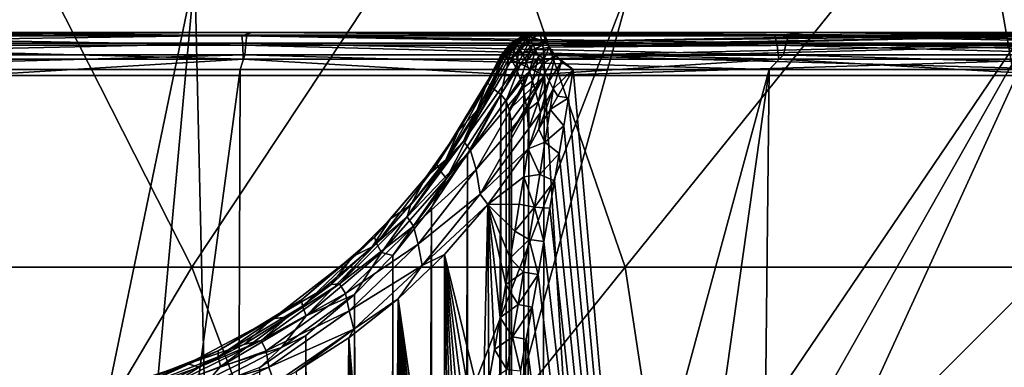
# Model space of a CAD drawing. Header units: metres. Extents: x -134 to 34, y -216 to -20.
# Tile 52 of 72: x 0.22 to 4.81, y -65.26 to -63.64. Entities that reach past the tile are written whole.
import ezdxf

# ---------------------------------------------------------------- set-up
doc = ezdxf.new("R2010")
doc.units = ezdxf.units.M
doc.layers.add('solid_ORA_A175_SW0003', color=7, linetype='CONTINUOUS')

msp = doc.modelspace()

# ---------------------------------------------------------------- linework, layer by layer
at = {"layer": 'solid_ORA_A175_SW0003'}
for points in [[(-0.000009, -62.789284, -18.151688), (1.018492, -64.794548, -15.71708), (-1.018445, -64.794548, -15.717084)], [(-0.000009, -62.789284, -18.151688), (2.347391, -62.789284, -17.999296), (1.018492, -64.794548, -15.71708)], [(2.347391, -62.789284, -17.999296), (3.038402, -64.794548, -15.454257), (1.018492, -64.794548, -15.71708)], [(2.347391, -62.789284, -17.999296), (4.655384, -62.789284, -17.54468), (3.038402, -64.794548, -15.454257)], [(4.655384, -62.789284, -17.54468), (5.007516, -64.794548, -14.933008), (3.038402, -64.794548, -15.454257)], [(4.655384, -62.789284, -17.54468), (6.885225, -62.789284, -16.795471), (5.007516, -64.794548, -14.933008)], [(-1.031726, -63.421246, 16.969206), (-0.000002, -68.405937, 7.035202), (1.031723, -63.421246, 16.969206)], [(1.031723, -63.421246, 16.969206), (-0.000002, -68.405937, 7.035202), (0.578981, -68.405937, 7.012156)], [(1.031723, -63.421246, 16.969206), (0.578981, -68.405937, 7.012156), (1.146515, -68.405937, 6.94302)], [(1.031723, -63.421246, 16.969206), (1.146515, -68.405937, 6.94302), (3.079965, -63.421246, 16.719158)], [(3.079965, -63.421246, 16.719158), (1.146515, -68.405937, 6.94302), (1.706095, -68.405937, 6.825951)], [(5.082813, -63.421246, 16.222752), (1.706095, -68.405937, 6.825951), (2.261645, -68.405937, 6.661564)], [(3.079965, -63.421246, 16.719158), (1.706095, -68.405937, 6.825951), (5.082813, -63.421246, 16.222752)], [(5.082813, -63.421246, 16.222752), (2.261645, -68.405937, 6.661564), (2.802358, -68.405937, 6.453541)], [(3.317427, -68.405937, 6.205564), (7.010746, -63.421246, 15.487298), (2.802358, -68.405937, 6.453541)], [(5.082813, -63.421246, 16.222752), (2.802358, -68.405937, 6.453541), (7.010746, -63.421246, 15.487298)], [(3.317427, -68.405937, 6.205564), (7.00268, -63.49736, 15.323824), (7.010746, -63.421246, 15.487298)], [(3.317427, -68.405937, 6.205564), (6.999999, -63.573612, 15.157318), (7.00268, -63.49736, 15.323824)], [(3.317427, -68.405937, 6.205564), (6.999999, -64.872269, 12.241471), (6.999999, -63.573612, 15.157318)], [(1.277459, -63.700001, 19.952799), (-1.27767, -63.700001, 19.952785), (-0.000001, -63.700001, 20.299995)], [(-1.274227, -63.712666, 19.883293), (-1.27767, -63.700001, 19.952785), (1.277459, -63.700001, 19.952799)], [(-1.274227, -63.712666, 19.883293), (1.277459, -63.700001, 19.952799), (1.274217, -63.712666, 19.883295)], [(-1.274227, -63.712666, 19.883293), (1.274217, -63.712666, 19.883295), (-1.269744, -63.749107, 19.822231)], [(1.274217, -63.712666, 19.883295), (1.269732, -63.749107, 19.822231), (-1.269744, -63.749107, 19.822231)], [(-1.255465, -63.758526, 20.402771), (1.255456, -63.758526, 20.402771), (-1.251475, -63.715164, 20.337919)], [(-1.251475, -63.715164, 20.337919), (1.251465, -63.715164, 20.337919), (-0.000001, -63.700001, 20.299995)], [(1.255456, -63.758526, 20.402771), (1.251465, -63.715164, 20.337919), (-1.251475, -63.715164, 20.337919)], [(1.277459, -63.700001, 19.952799), (-0.000001, -63.700001, 20.299995), (1.298374, -63.700001, 20.25795)], [(1.251465, -63.715164, 20.337919), (1.298374, -63.700001, 20.25795), (-0.000001, -63.700001, 20.299995)], [(1.251465, -63.715164, 20.337919), (3.735522, -63.715164, 20.031052), (1.298374, -63.700001, 20.25795)], [(3.747434, -63.758526, 20.094923), (3.735522, -63.715164, 20.031052), (1.251465, -63.715164, 20.337919)], [(1.255456, -63.758526, 20.402771), (3.747434, -63.758526, 20.094923), (1.251465, -63.715164, 20.337919)], [(1.274217, -63.712666, 19.883295), (3.788454, -63.749107, 19.498222), (1.269732, -63.749107, 19.822231)], [(1.274217, -63.712666, 19.883295), (1.277459, -63.700001, 19.952799), (3.801813, -63.712666, 19.557997)], [(1.274217, -63.712666, 19.883295), (3.801813, -63.712666, 19.557997), (3.788454, -63.749107, 19.498222)], [(1.277459, -63.700001, 19.952799), (1.298374, -63.700001, 20.25795), (2.596417, -63.700001, 20.132813)], [(3.816072, -63.700001, 19.626574), (1.277459, -63.700001, 19.952799), (2.596417, -63.700001, 20.132813)], [(3.801813, -63.712666, 19.557997), (1.277459, -63.700001, 19.952799), (3.816072, -63.700001, 19.626574)], [(3.735522, -63.715164, 20.031052), (2.596417, -63.700001, 20.132813), (1.298374, -63.700001, 20.25795)], [(2.582007, -63.713875, -19.812912), (2.564125, -63.713512, -20.123682), (2.501738, -63.752228, -20.119865)], [(2.569506, -63.720432, -20.185545), (2.501738, -63.752228, -20.119865), (2.564125, -63.713512, -20.123682)], [(2.519055, -63.75354, -19.809338), (2.582007, -63.713875, -19.812912), (2.501738, -63.752228, -20.119865)], [(2.530683, -63.756073, -19.761341), (2.582007, -63.713875, -19.812912), (2.519055, -63.75354, -19.809338)], [(2.530683, -63.756073, -19.761341), (2.587238, -63.71862, -19.77244), (2.582007, -63.713875, -19.812912)], [(2.645686, -63.700001, -19.9727), (2.636261, -63.700001, -20.128098), (2.564125, -63.713512, -20.123682)], [(2.564125, -63.713512, -20.123682), (2.654956, -63.700001, -19.817076), (2.645686, -63.700001, -19.9727)], [(2.582007, -63.713875, -19.812912), (2.654956, -63.700001, -19.817076), (2.564125, -63.713512, -20.123682)], [(2.564125, -63.713512, -20.123682), (2.636261, -63.700001, -20.128098), (2.6411, -63.704071, -20.16795)], [(2.569506, -63.720432, -20.185545), (2.564125, -63.713512, -20.123682), (2.6411, -63.704071, -20.16795)], [(2.569506, -63.720432, -20.185545), (2.6411, -63.704071, -20.16795), (2.581192, -63.744793, -20.241579)], [(2.581192, -63.744793, -20.241579), (2.6411, -63.704071, -20.16795), (2.654241, -63.758186, -20.267977)], [(2.587238, -63.71862, -19.77244), (2.654956, -63.700001, -19.817076), (2.582007, -63.713875, -19.812912)], [(2.587238, -63.71862, -19.77244), (2.668898, -63.741249, -19.69245), (2.654956, -63.700001, -19.817076)], [(3.816072, -63.700001, 19.626574), (2.596417, -63.700001, 20.132813), (3.878304, -63.700001, 19.926073)], [(3.735522, -63.715164, 20.031052), (3.878304, -63.700001, 19.926073), (2.596417, -63.700001, 20.132813)], [(3.922158, -63.700001, -19.917202), (2.636261, -63.700001, -20.128098), (2.645686, -63.700001, -19.9727)], [(2.6411, -63.704071, -20.16795), (2.636261, -63.700001, -20.128098), (3.922158, -63.700001, -19.917202)], [(5.103276, -63.715164, -19.726988), (2.6411, -63.704071, -20.16795), (3.922158, -63.700001, -19.917202)], [(2.654241, -63.758186, -20.267977), (2.6411, -63.704071, -20.16795), (5.103276, -63.715164, -19.726988)], [(3.922158, -63.700001, -19.917202), (2.645686, -63.700001, -19.9727), (2.654956, -63.700001, -19.817076)], [(5.119549, -63.758522, -19.789892), (2.654241, -63.758186, -20.267977), (5.103276, -63.715164, -19.726988)], [(5.160154, -63.700001, -19.316864), (3.922158, -63.700001, -19.917202), (2.654956, -63.700001, -19.817076)], [(2.668898, -63.741249, -19.69245), (5.160154, -63.700001, -19.316864), (2.654956, -63.700001, -19.817076)], [(5.154911, -63.712666, -19.245682), (5.160154, -63.700001, -19.316864), (2.668898, -63.741249, -19.69245)], [(5.154911, -63.712666, -19.245682), (2.668898, -63.741249, -19.69245), (2.684673, -63.767849, -19.661568)], [(5.154911, -63.712666, -19.245682), (2.684673, -63.767849, -19.661568), (5.163801, -63.749104, -19.179901)], [(3.735522, -63.715164, 20.031052), (6.163216, -63.715164, 19.421944), (3.878304, -63.700001, 19.926073)], [(6.182868, -63.758526, 19.483873), (6.163216, -63.715164, 19.421944), (3.735522, -63.715164, 20.031052)], [(3.747434, -63.758526, 20.094923), (6.182868, -63.758526, 19.483873), (3.735522, -63.715164, 20.031052)], [(3.801813, -63.712666, 19.557997), (6.245251, -63.749107, 18.855501), (3.788454, -63.749107, 19.498222)], [(3.801813, -63.712666, 19.557997), (3.816072, -63.700001, 19.626574), (6.267211, -63.712666, 18.912722)], [(3.801813, -63.712666, 19.557997), (6.267211, -63.712666, 18.912722), (6.245251, -63.749107, 18.855501)], [(3.816072, -63.700001, 19.626574), (3.878304, -63.700001, 19.926073), (5.145329, -63.700001, 19.636566)], [(6.2931, -63.700001, 18.977499), (3.816072, -63.700001, 19.626574), (5.145329, -63.700001, 19.636566)], [(6.267211, -63.712666, 18.912722), (3.816072, -63.700001, 19.626574), (6.2931, -63.700001, 18.977499)], [(6.163216, -63.715164, 19.421944), (5.145329, -63.700001, 19.636566), (3.878304, -63.700001, 19.926073)], [(5.160154, -63.700001, -19.316864), (5.183656, -63.700001, -19.627104), (3.922158, -63.700001, -19.917202)], [(5.103276, -63.715164, -19.726988), (3.922158, -63.700001, -19.917202), (5.183656, -63.700001, -19.627104)], [(-1.269744, -63.749107, 19.822231), (1.269732, -63.749107, 19.822231), (-1.265921, -63.804695, 19.777819)], [(1.269732, -63.749107, 19.822231), (1.265911, -63.804695, 19.777819), (-1.265921, -63.804695, 19.777819)], [(-1.255465, -63.758526, 20.402771), (-1.258131, -63.823463, 20.446098), (1.258122, -63.823463, 20.446098)], [(-1.255465, -63.758526, 20.402771), (1.258122, -63.823463, 20.446098), (1.255456, -63.758526, 20.402771)], [(1.255456, -63.758526, 20.402771), (1.258122, -63.823463, 20.446098), (3.755392, -63.823463, 20.137598)], [(1.255456, -63.758526, 20.402771), (3.755392, -63.823463, 20.137598), (3.747434, -63.758526, 20.094923)], [(1.269732, -63.749107, 19.822231), (3.777081, -63.804695, 19.455032), (1.265911, -63.804695, 19.777819)], [(1.269732, -63.749107, 19.822231), (3.788454, -63.749107, 19.498222), (3.777081, -63.804695, 19.455032)], [(2.519055, -63.75354, -19.809338), (2.501738, -63.752228, -20.119865), (2.457531, -63.810913, -20.117159)], [(2.503949, -63.757385, -20.174522), (2.457531, -63.810913, -20.117159), (2.501738, -63.752228, -20.119865)], [(2.519055, -63.75354, -19.809338), (2.457531, -63.810913, -20.117159), (2.466305, -63.812187, -19.962139)], [(2.503949, -63.757385, -20.174522), (2.467105, -63.81012, -20.185614), (2.457531, -63.810913, -20.117159)], [(2.519055, -63.75354, -19.809338), (2.466305, -63.812187, -19.962139), (2.474934, -63.813461, -19.806902)], [(2.503949, -63.757385, -20.174522), (2.51266, -63.776432, -20.225332), (2.467105, -63.81012, -20.185614)], [(2.48857, -63.809757, -19.752466), (2.519055, -63.75354, -19.809338), (2.474934, -63.813461, -19.806902)], [(2.530683, -63.756073, -19.761341), (2.519055, -63.75354, -19.809338), (2.48857, -63.809757, -19.752466)], [(2.530683, -63.756073, -19.761341), (2.48857, -63.809757, -19.752466), (2.508153, -63.827835, -19.697384)], [(2.569506, -63.720432, -20.185545), (2.503949, -63.757385, -20.174522), (2.501738, -63.752228, -20.119865)], [(2.569506, -63.720432, -20.185545), (2.51266, -63.776432, -20.225332), (2.503949, -63.757385, -20.174522)], [(2.530683, -63.756073, -19.761341), (2.508153, -63.827835, -19.697384), (2.545419, -63.773453, -19.716358)], [(2.569506, -63.720432, -20.185545), (2.581192, -63.744793, -20.241579), (2.51266, -63.776432, -20.225332)], [(2.581192, -63.744793, -20.241579), (2.528697, -63.806526, -20.268431), (2.51266, -63.776432, -20.225332)], [(2.581192, -63.744793, -20.241579), (2.601942, -63.782646, -20.286371), (2.528697, -63.806526, -20.268431)], [(2.530683, -63.756073, -19.761341), (2.545419, -63.773453, -19.716358), (2.587238, -63.71862, -19.77244)], [(2.545419, -63.773453, -19.716358), (2.596132, -63.732388, -19.733587), (2.587238, -63.71862, -19.77244)], [(2.545419, -63.773453, -19.716358), (2.561185, -63.801914, -19.67664), (2.596132, -63.732388, -19.733587)], [(2.561185, -63.801914, -19.67664), (2.607286, -63.753689, -19.697891), (2.596132, -63.732388, -19.733587)], [(2.561185, -63.801914, -19.67664), (2.576895, -63.838097, -19.642632), (2.607286, -63.753689, -19.697891)], [(2.576895, -63.838097, -19.642632), (2.620028, -63.781086, -19.666216), (2.607286, -63.753689, -19.697891)], [(2.581192, -63.744793, -20.241579), (2.654241, -63.758186, -20.267977), (2.601942, -63.782646, -20.286371)], [(2.587238, -63.71862, -19.77244), (2.596132, -63.732388, -19.733587), (2.668898, -63.741249, -19.69245)], [(2.596132, -63.732388, -19.733587), (2.607286, -63.753689, -19.697891), (2.668898, -63.741249, -19.69245)], [(2.601942, -63.782646, -20.286371), (2.654241, -63.758186, -20.267977), (2.660868, -63.823391, -20.311197)], [(2.607286, -63.753689, -19.697891), (2.620028, -63.781086, -19.666216), (2.668898, -63.741249, -19.69245)], [(2.620028, -63.781086, -19.666216), (2.684673, -63.767849, -19.661568), (2.668898, -63.741249, -19.69245)], [(5.119549, -63.758522, -19.789892), (2.660868, -63.823391, -20.311197), (2.654241, -63.758186, -20.267977)], [(5.119549, -63.758522, -19.789892), (5.130421, -63.823463, -19.831919), (2.660868, -63.823391, -20.311197)], [(5.163801, -63.749104, -19.179901), (2.684673, -63.767849, -19.661568), (2.712782, -63.806557, -19.630749)], [(5.163801, -63.749104, -19.179901), (2.712782, -63.806557, -19.630749), (5.1946, -63.804691, -19.125406)], [(3.747434, -63.758526, 20.094923), (3.755392, -63.823463, 20.137598), (6.195999, -63.823463, 19.525251)], [(3.747434, -63.758526, 20.094923), (6.195999, -63.823463, 19.525251), (6.182868, -63.758526, 19.483873)], [(3.788454, -63.749107, 19.498222), (6.226608, -63.804695, 18.814728), (3.777081, -63.804695, 19.455032)], [(3.788454, -63.749107, 19.498222), (6.245251, -63.749107, 18.855501), (6.226608, -63.804695, 18.814728)], [(-1.265921, -63.804695, 19.777819), (1.265911, -63.804695, 19.777819), (-1.24301, -63.872166, 19.757006)], [(1.265911, -63.804695, 19.777819), (1.243001, -63.872166, 19.757006), (-1.24301, -63.872166, 19.757006)], [(1.265911, -63.804695, 19.777819), (3.70941, -63.872166, 19.445427), (1.243001, -63.872166, 19.757006)], [(1.265911, -63.804695, 19.777819), (3.777081, -63.804695, 19.455032), (3.70941, -63.872166, 19.445427)], [(2.51266, -63.776432, -20.225332), (2.495712, -63.821838, -20.246998), (2.467105, -63.81012, -20.185614)], [(2.51266, -63.776432, -20.225332), (2.528697, -63.806526, -20.268431), (2.495712, -63.821838, -20.246998)], [(2.528697, -63.806526, -20.268431), (2.550844, -63.845425, -20.300508), (2.495712, -63.821838, -20.246998)], [(2.545419, -63.773453, -19.716358), (2.508153, -63.827835, -19.697384), (2.529167, -63.86359, -19.649788)], [(2.601942, -63.782646, -20.286371), (2.550844, -63.845425, -20.300508), (2.528697, -63.806526, -20.268431)], [(2.545419, -63.773453, -19.716358), (2.529167, -63.86359, -19.649788), (2.561185, -63.801914, -19.67664)], [(2.561185, -63.801914, -19.67664), (2.529167, -63.86359, -19.649788), (2.576895, -63.838097, -19.642632)], [(2.601942, -63.782646, -20.286371), (2.660868, -63.823391, -20.311197), (2.550844, -63.845425, -20.300508)], [(2.576895, -63.838097, -19.642632), (2.592043, -63.879818, -19.614378), (2.620028, -63.781086, -19.666216)], [(2.592043, -63.879818, -19.614378), (2.634107, -63.813423, -19.639217), (2.620028, -63.781086, -19.666216)], [(2.620028, -63.781086, -19.666216), (2.634107, -63.813423, -19.639217), (2.684673, -63.767849, -19.661568)], [(2.634107, -63.813423, -19.639217), (2.649457, -63.849445, -19.617569), (2.684673, -63.767849, -19.661568)], [(2.649457, -63.849445, -19.617569), (2.712782, -63.806557, -19.630749), (2.684673, -63.767849, -19.661568)], [(2.649457, -63.849445, -19.617569), (2.666124, -63.88755, -19.601496), (2.712782, -63.806557, -19.630749)], [(2.666124, -63.88755, -19.601496), (2.684175, -63.926041, -19.591074), (2.712782, -63.806557, -19.630749)], [(2.684175, -63.926041, -19.591074), (2.741902, -63.836613, -19.613718), (2.712782, -63.806557, -19.630749)], [(5.1946, -63.804691, -19.125406), (2.712782, -63.806557, -19.630749), (5.104549, -63.872166, -19.126638)], [(2.712782, -63.806557, -19.630749), (2.795978, -63.872166, -19.597633), (5.104549, -63.872166, -19.126638)], [(2.712782, -63.806557, -19.630749), (2.741902, -63.836613, -19.613718), (2.795978, -63.872166, -19.597633)], [(3.777081, -63.804695, 19.455032), (6.117319, -63.872166, 18.827181), (3.70941, -63.872166, 19.445427)], [(3.777081, -63.804695, 19.455032), (6.226608, -63.804695, 18.814728), (6.117319, -63.872166, 18.827181)], [(1.258122, -63.823463, 20.446098), (-1.258131, -63.823463, 20.446098), (-0.000005, -63.900002, 20.499996)], [(1.258122, -63.823463, 20.446098), (-0.000005, -63.900002, 20.499996), (2.565454, -63.900002, 20.338835)], [(3.755392, -63.823463, 20.137598), (1.258122, -63.823463, 20.446098), (2.565454, -63.900002, 20.338835)], [(2.285374, -64.206512, -19.556999), (2.48857, -63.809757, -19.752466), (2.347998, -64.06179, -19.69417)], [(2.508153, -63.827835, -19.697384), (2.48857, -63.809757, -19.752466), (2.285374, -64.206512, -19.556999)], [(2.529167, -63.86359, -19.649788), (2.508153, -63.827835, -19.697384), (2.285374, -64.206512, -19.556999)], [(2.48857, -63.809757, -19.752466), (2.474934, -63.813461, -19.806902), (2.347998, -64.06179, -19.69417)], [(2.347998, -64.06179, -19.69417), (2.474934, -63.813461, -19.806902), (2.397501, -63.923775, -20.124489)], [(2.474934, -63.813461, -19.806902), (2.428177, -63.867695, -20.120756), (2.397501, -63.923775, -20.124489)], [(2.467105, -63.81012, -20.185614), (2.398882, -63.936531, -20.192745), (2.428177, -63.867695, -20.120756)], [(2.467105, -63.81012, -20.185614), (2.42054, -63.959446, -20.255335), (2.398882, -63.936531, -20.192745)], [(2.467105, -63.81012, -20.185614), (2.495712, -63.821838, -20.246998), (2.42054, -63.959446, -20.255335)], [(2.495712, -63.821838, -20.246998), (2.459139, -63.98893, -20.303001), (2.42054, -63.959446, -20.255335)], [(2.467105, -63.81012, -20.185614), (2.428177, -63.867695, -20.120756), (2.457531, -63.810913, -20.117159)], [(2.466305, -63.812187, -19.962139), (2.457531, -63.810913, -20.117159), (2.428177, -63.867695, -20.120756)], [(2.428177, -63.867695, -20.120756), (2.474934, -63.813461, -19.806902), (2.466305, -63.812187, -19.962139)], [(2.495712, -63.821838, -20.246998), (2.550844, -63.845425, -20.300508), (2.459139, -63.98893, -20.303001)], [(2.550844, -63.845425, -20.300508), (2.483027, -64.019257, -20.323448), (2.459139, -63.98893, -20.303001)], [(2.550844, -63.845425, -20.300508), (2.599886, -63.870403, -20.322521), (2.483027, -64.019257, -20.323448)], [(2.576895, -63.838097, -19.642632), (2.529167, -63.86359, -19.649788), (2.551244, -63.919525, -19.60553)], [(2.660868, -63.823391, -20.311197), (2.599886, -63.870403, -20.322521), (2.550844, -63.845425, -20.300508)], [(2.576895, -63.838097, -19.642632), (2.551244, -63.919525, -19.60553), (2.592043, -63.879818, -19.614378)], [(3.755392, -63.823463, 20.137598), (2.565454, -63.900002, 20.338835), (5.090577, -63.900002, 19.857891)], [(2.592043, -63.879818, -19.614378), (2.606411, -63.925491, -19.591871), (2.634107, -63.813423, -19.639217)], [(2.660868, -63.823391, -20.311197), (2.662233, -63.899998, -20.326405), (2.599886, -63.870403, -20.322521)], [(2.606411, -63.925491, -19.591871), (2.649457, -63.849445, -19.617569), (2.634107, -63.813423, -19.639217)], [(2.606411, -63.925491, -19.591871), (2.619845, -63.97374, -19.57506), (2.649457, -63.849445, -19.617569)], [(2.619845, -63.97374, -19.57506), (2.666124, -63.88755, -19.601496), (2.649457, -63.849445, -19.617569)], [(2.662233, -63.899998, -20.326405), (2.660868, -63.823391, -20.311197), (5.130421, -63.823463, -19.831919)], [(5.130421, -63.823463, -19.831919), (5.185038, -63.899998, -19.833445), (2.662233, -63.899998, -20.326405)], [(2.684175, -63.926041, -19.591074), (2.703568, -63.963108, -19.585602), (2.741902, -63.836613, -19.613718)], [(2.703568, -63.963108, -19.585602), (2.795978, -63.872166, -19.597633), (2.741902, -63.836613, -19.613718)], [(6.195999, -63.823463, 19.525251), (3.755392, -63.823463, 20.137598), (5.090577, -63.900002, 19.857891)], [(-1.24301, -63.872166, 19.757006), (1.243001, -63.872166, 19.757006), (-0.000005, -73.094215, 18.499506)], [(-0.000007, -102.700005, 20.499992), (2.571846, -102.700005, 20.338026), (-0.000005, -63.900002, 20.499996)], [(1.243001, -63.872166, 19.757006), (1.211495, -73.094215, 18.460165), (-0.000005, -73.094215, 18.499506)], [(2.571846, -102.700005, 20.338026), (2.565454, -63.900002, 20.338835), (-0.000005, -63.900002, 20.499996)], [(3.70941, -63.872166, 19.445427), (2.412612, -73.094215, 18.341778), (1.211495, -73.094215, 18.460165)], [(1.243001, -63.872166, 19.757006), (3.70941, -63.872166, 19.445427), (1.211495, -73.094215, 18.460165)], [(2.317327, -64.250595, -19.482424), (2.529167, -63.86359, -19.649788), (2.285374, -64.206512, -19.556999)], [(2.551244, -63.919525, -19.60553), (2.529167, -63.86359, -19.649788), (2.317327, -64.250595, -19.482424)], [(2.398882, -63.936531, -20.192745), (2.397501, -63.923775, -20.124489), (2.428177, -63.867695, -20.120756)], [(3.70941, -63.872166, 19.445427), (3.609437, -73.094215, 18.143969), (2.412612, -73.094215, 18.341778)], [(2.599886, -63.870403, -20.322521), (2.498297, -64.061211, -20.3367), (2.483027, -64.019257, -20.323448)], [(2.599886, -63.870403, -20.322521), (2.662233, -63.899998, -20.326405), (2.498297, -64.061211, -20.3367)], [(2.498297, -64.061211, -20.3367), (2.662233, -63.899998, -20.326405), (2.506423, -64.111427, -20.343811)], [(2.506423, -64.111427, -20.343811), (2.662233, -63.899998, -20.326405), (2.508812, -64.166542, -20.345909)], [(2.50881, -102.699997, -20.345913), (2.58903, -64.035301, -20.335857), (2.662233, -63.899998, -20.326405)], [(5.041508, -102.699997, -19.870417), (2.50881, -102.699997, -20.345913), (2.662233, -63.899998, -20.326405)], [(2.508812, -64.166542, -20.345909), (2.662233, -63.899998, -20.326405), (2.58903, -64.035301, -20.335857)], [(2.592043, -63.879818, -19.614378), (2.551244, -63.919525, -19.60553), (2.56244, -63.958454, -19.583904)], [(2.592043, -63.879818, -19.614378), (2.56244, -63.958454, -19.583904), (2.606411, -63.925491, -19.591871)], [(2.571846, -102.700005, 20.338026), (5.090577, -63.900002, 19.857891), (2.565454, -63.900002, 20.338835)], [(2.571846, -102.700005, 20.338026), (5.103058, -102.700005, 19.854683), (5.090577, -63.900002, 19.857891)], [(2.619845, -63.97374, -19.57506), (2.632203, -64.023201, -19.563871), (2.666124, -63.88755, -19.601496)], [(2.632203, -64.023201, -19.563871), (2.684175, -63.926041, -19.591074), (2.666124, -63.88755, -19.601496)], [(5.041508, -102.699997, -19.870417), (2.662233, -63.899998, -20.326405), (5.185038, -63.899998, -19.833445)], [(2.703568, -63.963108, -19.585602), (2.724199, -63.996761, -19.583607), (2.795978, -63.872166, -19.597633)], [(2.724199, -63.996761, -19.583607), (2.774109, -64.00425, -19.581993), (2.795978, -63.872166, -19.597633)], [(2.795978, -63.872166, -19.597633), (2.774109, -64.00425, -19.581993), (3.60944, -73.094208, -18.143978)], [(5.104549, -63.872166, -19.126638), (2.795978, -63.872166, -19.597633), (3.60944, -73.094208, -18.143978)], [(6.117319, -63.872166, 18.827181), (4.789152, -73.094215, 17.869307), (3.609437, -73.094215, 18.143969)], [(3.70941, -63.872166, 19.445427), (6.117319, -63.872166, 18.827181), (3.609437, -73.094215, 18.143969)], [(5.104549, -63.872166, -19.126638), (3.60944, -73.094208, -18.143978), (4.789155, -73.094208, -17.869316)], [(6.117319, -63.872166, 18.827181), (5.944746, -73.094215, 17.518503), (4.789152, -73.094215, 17.869307)], [(5.104549, -63.872166, -19.126638), (4.789155, -73.094208, -17.869316), (5.944749, -73.094208, -17.518513)], [(2.160047, -64.316086, -19.994417), (2.261684, -64.158127, -19.999313), (2.397501, -63.923775, -20.124489)], [(2.398882, -63.936531, -20.192745), (2.160047, -64.316086, -19.994417), (2.397501, -63.923775, -20.124489)], [(2.174711, -64.34375, -20.055508), (2.160047, -64.316086, -19.994417), (2.398882, -63.936531, -20.192745)], [(2.174711, -64.34375, -20.055508), (2.398882, -63.936531, -20.192745), (2.42054, -63.959446, -20.255335)], [(2.347998, -64.06179, -19.69417), (2.397501, -63.923775, -20.124489), (2.261684, -64.158127, -19.999313)], [(2.56244, -63.958454, -19.583904), (2.551244, -63.919525, -19.60553), (2.317327, -64.250595, -19.482424)], [(2.606411, -63.925491, -19.591871), (2.56244, -63.958454, -19.583904), (2.581248, -64.062904, -19.54509)], [(2.606411, -63.925491, -19.591871), (2.581248, -64.062904, -19.54509), (2.619845, -63.97374, -19.57506)], [(2.632203, -64.023201, -19.563871), (2.64339, -64.072533, -19.557976), (2.684175, -63.926041, -19.591074)], [(2.64339, -64.072533, -19.557976), (2.703568, -63.963108, -19.585602), (2.684175, -63.926041, -19.591074)], [(2.174711, -64.34375, -20.055508), (2.42054, -63.959446, -20.255335), (2.206113, -64.380516, -20.103537)], [(2.42054, -63.959446, -20.255335), (2.459139, -63.98893, -20.303001), (2.206113, -64.380516, -20.103537)], [(2.206113, -64.380516, -20.103537), (2.459139, -63.98893, -20.303001), (2.303675, -64.264725, -20.177906)], [(2.319275, -103.26857, -20.189867), (2.303675, -64.264725, -20.177906), (2.459139, -63.98893, -20.303001)], [(2.34401, -64.339508, -19.419609), (2.56244, -63.958454, -19.583904), (2.317327, -64.250595, -19.482424)], [(2.367884, -103.199867, -20.227953), (2.319275, -103.26857, -20.189867), (2.459139, -63.98893, -20.303001)], [(2.581248, -64.062904, -19.54509), (2.56244, -63.958454, -19.583904), (2.34401, -64.339508, -19.419609)], [(2.426343, -103.090614, -20.275482), (2.367884, -103.199867, -20.227953), (2.459139, -63.98893, -20.303001)], [(2.474633, -102.958092, -20.316229), (2.426343, -103.090614, -20.275482), (2.459139, -63.98893, -20.303001)], [(2.474633, -102.958092, -20.316229), (2.459139, -63.98893, -20.303001), (2.483027, -64.019257, -20.323448)], [(2.619845, -63.97374, -19.57506), (2.581248, -64.062904, -19.54509), (2.632203, -64.023201, -19.563871)], [(2.703568, -63.963108, -19.585602), (2.636297, -64.150986, -19.548178), (2.688327, -64.058891, -19.571735)], [(2.64339, -64.072533, -19.557976), (2.636297, -64.150986, -19.548178), (2.703568, -63.963108, -19.585602)], [(2.703568, -63.963108, -19.585602), (2.688327, -64.058891, -19.571735), (2.724199, -63.996761, -19.583607)], [(2.488909, -102.899834, -20.328541), (2.474633, -102.958092, -20.316229), (2.483027, -64.019257, -20.323448)], [(2.488909, -102.899834, -20.328541), (2.483027, -64.019257, -20.323448), (2.498297, -64.061211, -20.3367)], [(2.50881, -102.699997, -20.345913), (2.508812, -64.166542, -20.345909), (2.58903, -64.035301, -20.335857)], [(2.632203, -64.023201, -19.563871), (2.581248, -64.062904, -19.54509), (2.587357, -64.148933, -19.526604)], [(2.632203, -64.023201, -19.563871), (2.587357, -64.148933, -19.526604), (2.64339, -64.072533, -19.557976)], [(2.724199, -63.996761, -19.583607), (2.688327, -64.058891, -19.571735), (2.774109, -64.00425, -19.581993)], [(2.688327, -64.058891, -19.571735), (2.752246, -64.134941, -19.566528), (2.774109, -64.00425, -19.581993)], [(2.774109, -64.00425, -19.581993), (2.752246, -64.134941, -19.566528), (3.60944, -73.094208, -18.143978)], [(2.201636, -64.293053, -19.585052), (2.347998, -64.06179, -19.69417), (2.261684, -64.158127, -19.999313)], [(2.285374, -64.206512, -19.556999), (2.347998, -64.06179, -19.69417), (2.201636, -64.293053, -19.585052)], [(2.361815, -64.45446, -19.381269), (2.581248, -64.062904, -19.54509), (2.34401, -64.339508, -19.419609)], [(2.587357, -64.148933, -19.526604), (2.581248, -64.062904, -19.54509), (2.361815, -64.45446, -19.381269)], [(2.488909, -102.899834, -20.328541), (2.498297, -64.061211, -20.3367), (2.506423, -64.111427, -20.343811)], [(2.64339, -64.072533, -19.557976), (2.586986, -64.242973, -19.517954), (2.636297, -64.150986, -19.548178)], [(2.64339, -64.072533, -19.557976), (2.587357, -64.148933, -19.526604), (2.586986, -64.242973, -19.517954)], [(2.664307, -64.210648, -19.55406), (2.688327, -64.058891, -19.571735), (2.636297, -64.150986, -19.548178)], [(2.664307, -64.210648, -19.55406), (2.752246, -64.134941, -19.566528), (2.688327, -64.058891, -19.571735)], [(2.488909, -102.899834, -20.328541), (2.506423, -64.111427, -20.343811), (2.508812, -64.166542, -20.345909)], [(2.201636, -64.293053, -19.585052), (2.261684, -64.158127, -19.999313), (2.109985, -64.373451, -19.880777)], [(2.160047, -64.316086, -19.994417), (2.109985, -64.373451, -19.880777), (2.261684, -64.158127, -19.999313)], [(2.587357, -64.148933, -19.526604), (2.361815, -64.45446, -19.381269), (2.586986, -64.242973, -19.517954)], [(2.488909, -102.899834, -20.328541), (2.508812, -64.166542, -20.345909), (2.50881, -102.699997, -20.345913)], [(2.664307, -64.210648, -19.55406), (2.636297, -64.150986, -19.548178), (2.586986, -64.242973, -19.517954)], [(2.664307, -64.210648, -19.55406), (2.730391, -64.264244, -19.551243), (2.752246, -64.134941, -19.566528)], [(2.752246, -64.134941, -19.566528), (2.730391, -64.264244, -19.551243), (3.60944, -73.094208, -18.143978)], [(2.02214, -64.56012, -19.376982), (2.285374, -64.206512, -19.556999), (2.038108, -64.505951, -19.479391)], [(2.317327, -64.250595, -19.482424), (2.285374, -64.206512, -19.556999), (2.02214, -64.56012, -19.376982)], [(2.285374, -64.206512, -19.556999), (2.201636, -64.293053, -19.585052), (2.038108, -64.505951, -19.479391)], [(2.639975, -64.362358, -19.536404), (2.664307, -64.210648, -19.55406), (2.586986, -64.242973, -19.517954)], [(2.639975, -64.362358, -19.536404), (2.730391, -64.264244, -19.551243), (2.664307, -64.210648, -19.55406)], [(2.052436, -64.603981, -19.305738), (2.317327, -64.250595, -19.482424), (2.02214, -64.56012, -19.376982)], [(2.34401, -64.339508, -19.419609), (2.317327, -64.250595, -19.482424), (2.052436, -64.603981, -19.305738)], [(2.1644, -103.420273, -20.076651), (2.135619, -64.515083, -20.056896), (2.303675, -64.264725, -20.177906)], [(2.206113, -64.380516, -20.103537), (2.303675, -64.264725, -20.177906), (2.135619, -64.515083, -20.056896)], [(2.319275, -103.26857, -20.189867), (2.1644, -103.420273, -20.076651), (2.303675, -64.264725, -20.177906)], [(2.361815, -64.45446, -19.381269), (2.397806, -64.501869, -19.39205), (2.586986, -64.242973, -19.517954)], [(2.565976, -64.372414, -19.503281), (2.586986, -64.242973, -19.517954), (2.397806, -64.501869, -19.39205)], [(2.639975, -64.362358, -19.536404), (2.586986, -64.242973, -19.517954), (2.565976, -64.372414, -19.503281)], [(2.639975, -64.362358, -19.536404), (2.708542, -64.392151, -19.536133), (2.730391, -64.264244, -19.551243)], [(2.730391, -64.264244, -19.551243), (2.708542, -64.392151, -19.536133), (3.60944, -73.094208, -18.143978)], [(2.038108, -64.505951, -19.479391), (2.201636, -64.293053, -19.585052), (2.109985, -64.373451, -19.880777)], [(2.160047, -64.316086, -19.994417), (1.870219, -64.654457, -19.7929), (2.109985, -64.373451, -19.880777)], [(1.878846, -64.684425, -19.853655), (1.870219, -64.654457, -19.7929), (2.160047, -64.316086, -19.994417)], [(1.878846, -64.684425, -19.853655), (2.160047, -64.316086, -19.994417), (2.174711, -64.34375, -20.055508)], [(1.878846, -64.684425, -19.853655), (2.174711, -64.34375, -20.055508), (1.902954, -64.725853, -19.901815)], [(2.174711, -64.34375, -20.055508), (2.206113, -64.380516, -20.103537), (1.902954, -64.725853, -19.901815)], [(2.073866, -64.687874, -19.248323), (2.34401, -64.339508, -19.419609), (2.052436, -64.603981, -19.305738)], [(2.361815, -64.45446, -19.381269), (2.34401, -64.339508, -19.419609), (2.073866, -64.687874, -19.248323)], [(1.870219, -64.654457, -19.7929), (1.944932, -64.569061, -19.768797), (2.109985, -64.373451, -19.880777)], [(1.902954, -64.725853, -19.901815), (2.206113, -64.380516, -20.103537), (1.954751, -64.740013, -19.941332)], [(2.038108, -64.505951, -19.479391), (2.109985, -64.373451, -19.880777), (1.944932, -64.569061, -19.768797)], [(2.206113, -64.380516, -20.103537), (2.135619, -64.515083, -20.056896), (1.954751, -64.740013, -19.941332)], [(2.544968, -64.500435, -19.488787), (2.565976, -64.372414, -19.503281), (2.397806, -64.501869, -19.39205)], [(2.615324, -64.514015, -19.518766), (2.565976, -64.372414, -19.503281), (2.544968, -64.500435, -19.488787)], [(2.615324, -64.514015, -19.518766), (2.639975, -64.362358, -19.536404), (2.565976, -64.372414, -19.503281)], [(2.615324, -64.514015, -19.518766), (2.708542, -64.392151, -19.536133), (2.639975, -64.362358, -19.536404)], [(2.615324, -64.514015, -19.518766), (2.686699, -64.518669, -19.5212), (2.708542, -64.392151, -19.536133)], [(2.708542, -64.392151, -19.536133), (2.686699, -64.518669, -19.5212), (3.60944, -73.094208, -18.143978)], [(2.091525, -64.786926, -19.220314), (2.361815, -64.45446, -19.381269), (2.073866, -64.687874, -19.248323)], [(2.091525, -64.786926, -19.220314), (2.397806, -64.501869, -19.39205), (2.361815, -64.45446, -19.381269)], [(1.859309, -64.700035, -19.375269), (2.038108, -64.505951, -19.479391), (1.944932, -64.569061, -19.768797)], [(2.02214, -64.56012, -19.376982), (2.038108, -64.505951, -19.479391), (1.859309, -64.700035, -19.375269)], [(1.966144, -103.538322, -19.948198), (1.954751, -64.740013, -19.941332), (2.135619, -64.515083, -20.056896)], [(2.1644, -103.420273, -20.076651), (1.966144, -103.538322, -19.948198), (2.135619, -64.515083, -20.056896)], [(2.091525, -64.786926, -19.220314), (2.195653, -64.735085, -19.272015), (2.397806, -64.501869, -19.39205)], [(2.377216, -65.472939, -19.379162), (2.397806, -64.501869, -19.39205), (2.195653, -64.735085, -19.272015)], [(2.377216, -65.472939, -19.379162), (2.403366, -65.327103, -19.395555), (2.397806, -64.501869, -19.39205)], [(2.523965, -64.627022, -19.474472), (2.544968, -64.500435, -19.488787), (2.397806, -64.501869, -19.39205)], [(2.502966, -64.752182, -19.460331), (2.523965, -64.627022, -19.474472), (2.397806, -64.501869, -19.39205)], [(2.481976, -64.875923, -19.446367), (2.502966, -64.752182, -19.460331), (2.397806, -64.501869, -19.39205)], [(2.455749, -65.028587, -19.429157), (2.481976, -64.875923, -19.446367), (2.397806, -64.501869, -19.39205)], [(2.429542, -65.179001, -19.412218), (2.455749, -65.028587, -19.429157), (2.397806, -64.501869, -19.39205)], [(2.403366, -65.327103, -19.395555), (2.429542, -65.179001, -19.412218), (2.397806, -64.501869, -19.39205)], [(2.615324, -64.514015, -19.518766), (2.544968, -64.500435, -19.488787), (2.523965, -64.627022, -19.474472)], [(2.590346, -64.665627, -19.501148), (2.615324, -64.514015, -19.518766), (2.523965, -64.627022, -19.474472)], [(2.590346, -64.665627, -19.501148), (2.659404, -64.674866, -19.502783), (2.615324, -64.514015, -19.518766)], [(2.615324, -64.514015, -19.518766), (2.659404, -64.674866, -19.502783), (2.686699, -64.518669, -19.5212)], [(2.686699, -64.518669, -19.5212), (2.659404, -64.674866, -19.502783), (3.60944, -73.094208, -18.143978)], [(1.707327, -64.872765, -19.200905), (2.02214, -64.56012, -19.376982), (1.859309, -64.700035, -19.375269)], [(2.052436, -64.603981, -19.305738), (2.02214, -64.56012, -19.376982), (1.707327, -64.872765, -19.200905)], [(1.859309, -64.700035, -19.375269), (1.944932, -64.569061, -19.768797), (1.769113, -64.744606, -19.662233)], [(1.870219, -64.654457, -19.7929), (1.769113, -64.744606, -19.662233), (1.944932, -64.569061, -19.768797)], [(1.734837, -64.918068, -19.133162), (2.052436, -64.603981, -19.305738), (1.707327, -64.872765, -19.200905)], [(2.073866, -64.687874, -19.248323), (2.052436, -64.603981, -19.305738), (1.734837, -64.918068, -19.133162)], [(2.590346, -64.665627, -19.501148), (2.523965, -64.627022, -19.474472), (2.502966, -64.752182, -19.460331)], [(1.870219, -64.654457, -19.7929), (1.529994, -64.946823, -19.60306), (1.769113, -64.744606, -19.662233)], [(1.533647, -64.976967, -19.663893), (1.529994, -64.946823, -19.60306), (1.870219, -64.654457, -19.7929)], [(1.533647, -64.976967, -19.663893), (1.870219, -64.654457, -19.7929), (1.878846, -64.684425, -19.853655)], [(2.565031, -64.817184, -19.483549), (2.590346, -64.665627, -19.501148), (2.502966, -64.752182, -19.460331)], [(2.565031, -64.817184, -19.483549), (2.632116, -64.828873, -19.484644), (2.590346, -64.665627, -19.501148)], [(2.590346, -64.665627, -19.501148), (2.632116, -64.828873, -19.484644), (2.659404, -64.674866, -19.502783)], [(2.659404, -64.674866, -19.502783), (2.632116, -64.828873, -19.484644), (3.60944, -73.094208, -18.143978)], [(1.533647, -64.976967, -19.663893), (1.878846, -64.684425, -19.853655), (1.550784, -65.021019, -19.712463)], [(1.878846, -64.684425, -19.853655), (1.902954, -64.725853, -19.901815), (1.550784, -65.021019, -19.712463)], [(1.550784, -65.021019, -19.712463), (1.902954, -64.725853, -19.901815), (1.777218, -64.922401, -19.841211)], [(1.667323, -64.874611, -19.272108), (1.859309, -64.700035, -19.375269), (1.769113, -64.744606, -19.662233)], [(1.707327, -64.872765, -19.200905), (1.859309, -64.700035, -19.375269), (1.667323, -64.874611, -19.272108)], [(1.751438, -64.998039, -19.082048), (2.073866, -64.687874, -19.248323), (1.734837, -64.918068, -19.133162)], [(2.091525, -64.786926, -19.220314), (2.073866, -64.687874, -19.248323), (1.751438, -64.998039, -19.082048)], [(1.902954, -64.725853, -19.901815), (1.954751, -64.740013, -19.941332), (1.777218, -64.922401, -19.841211)], [(1.667323, -64.874611, -19.272108), (1.769113, -64.744606, -19.662233), (1.39409, -65.03537, -19.468962)], [(1.529994, -64.946823, -19.60306), (1.39409, -65.03537, -19.468962), (1.769113, -64.744606, -19.662233)], [(1.898724, -103.566277, -19.908377), (1.777218, -64.922401, -19.841211), (1.954751, -64.740013, -19.941332)], [(1.966144, -103.538322, -19.948198), (1.898724, -103.566277, -19.908377), (1.954751, -64.740013, -19.941332)], [(2.194587, -66.435333, -19.27142), (2.195653, -64.735085, -19.272015), (1.980449, -64.942627, -19.159235)], [(2.091525, -64.786926, -19.220314), (1.980449, -64.942627, -19.159235), (2.195653, -64.735085, -19.272015)], [(2.194587, -66.435333, -19.27142), (2.220629, -66.303993, -19.286081), (2.195653, -64.735085, -19.272015)], [(2.351085, -65.616608, -19.363028), (2.377216, -65.472939, -19.379162), (2.195653, -64.735085, -19.272015)], [(2.324967, -65.758194, -19.347145), (2.351085, -65.616608, -19.363028), (2.195653, -64.735085, -19.272015)], [(2.298853, -65.897774, -19.331507), (2.324967, -65.758194, -19.347145), (2.195653, -64.735085, -19.272015)], [(2.272754, -66.035294, -19.316116), (2.298853, -65.897774, -19.331507), (2.195653, -64.735085, -19.272015)], [(2.246682, -66.17067, -19.300978), (2.272754, -66.035294, -19.316116), (2.195653, -64.735085, -19.272015)], [(2.220629, -66.303993, -19.286081), (2.246682, -66.17067, -19.300978), (2.195653, -64.735085, -19.272015)], [(2.565031, -64.817184, -19.483549), (2.502966, -64.752182, -19.460331), (2.481976, -64.875923, -19.446367)], [(-1.018445, -64.794548, -15.717084), (1.018492, -64.794548, -15.71708), (-0.000034, -66.504333, -13.126068)], [(1.018492, -64.794548, -15.71708), (1.66273, -66.504333, -13.020361), (-0.000034, -66.504333, -13.126068)], [(1.018492, -64.794548, -15.71708), (3.038402, -64.794548, -15.454257), (1.66273, -66.504333, -13.020361)], [(3.038402, -64.794548, -15.454257), (3.298719, -66.504333, -12.704933), (1.66273, -66.504333, -13.020361)], [(1.77302, -65.083595, -19.065041), (2.091525, -64.786926, -19.220314), (1.751438, -64.998039, -19.082048)], [(1.77302, -65.083595, -19.065041), (1.980449, -64.942627, -19.159235), (2.091525, -64.786926, -19.220314)], [(2.539372, -64.968689, -19.465971), (2.565031, -64.817184, -19.483549), (2.481976, -64.875923, -19.446367)], [(2.539372, -64.968689, -19.465971), (2.632116, -64.828873, -19.484644), (2.565031, -64.817184, -19.483549)], [(3.038402, -64.794548, -15.454257), (5.007516, -64.794548, -14.933008), (3.298719, -66.504333, -12.704933)], [(5.007516, -64.794548, -14.933008), (4.881592, -66.504333, -12.184865), (3.298719, -66.504333, -12.704933)], [(2.539372, -64.968689, -19.465971), (2.604834, -64.980637, -19.466791), (2.632116, -64.828873, -19.484644)], [(2.632116, -64.828873, -19.484644), (2.604834, -64.980637, -19.466791), (3.60944, -73.094208, -18.143978)], [(1.341767, -65.136604, -19.041996), (1.707327, -64.872765, -19.200905), (1.466194, -65.026947, -19.177219)], [(1.734837, -64.918068, -19.133162), (1.707327, -64.872765, -19.200905), (1.341767, -65.136604, -19.041996)], [(1.466194, -65.026947, -19.177219), (1.667323, -64.874611, -19.272108), (1.39409, -65.03537, -19.468962)], [(1.707327, -64.872765, -19.200905), (1.667323, -64.874611, -19.272108), (1.466194, -65.026947, -19.177219)], [(2.539372, -64.968689, -19.465971), (2.481976, -64.875923, -19.446367), (2.455749, -65.028587, -19.429157)], [(3.809575, -68.405937, 5.91477), (6.999999, -64.872269, 12.241471), (3.317427, -68.405937, 6.205564)], [(3.809575, -68.405937, 5.91477), (6.999999, -66.000626, 9.556196), (6.999999, -64.872269, 12.241471)], [(1.529994, -64.946823, -19.60306), (1.140496, -65.18454, -19.439455), (1.39409, -65.03537, -19.468962)], [(1.140773, -65.213394, -19.500746), (1.140496, -65.18454, -19.439455), (1.529994, -64.946823, -19.60306)], [(1.140773, -65.213394, -19.500746), (1.529994, -64.946823, -19.60306), (1.533647, -64.976967, -19.663893)], [(1.364904, -65.184296, -18.977442), (1.734837, -64.918068, -19.133162), (1.341767, -65.136604, -19.041996)], [(1.751438, -64.998039, -19.082048), (1.734837, -64.918068, -19.133162), (1.364904, -65.184296, -18.977442)], [(1.43575, -65.169296, -19.680227), (1.777218, -64.922401, -19.841211), (1.54997, -65.113304, -19.730482)], [(1.550784, -65.021019, -19.712463), (1.777218, -64.922401, -19.841211), (1.43575, -65.169296, -19.680227)], [(1.725879, -103.621002, -19.814548), (1.54997, -65.113304, -19.730482), (1.777218, -64.922401, -19.841211)], [(1.898724, -103.566277, -19.908377), (1.725879, -103.621002, -19.814548), (1.777218, -64.922401, -19.841211)], [(1.960485, -67.532555, -19.149511), (1.980449, -64.942627, -19.159235), (1.74991, -65.124504, -19.054186)], [(1.77302, -65.083595, -19.065041), (1.74991, -65.124504, -19.054186), (1.980449, -64.942627, -19.159235)], [(1.960485, -67.532555, -19.149511), (1.986479, -67.417976, -19.162197), (1.980449, -64.942627, -19.159235)], [(2.168548, -66.564774, -19.256987), (2.194587, -66.435333, -19.27142), (1.980449, -64.942627, -19.159235)], [(2.142508, -66.69236, -19.242777), (2.168548, -66.564774, -19.256987), (1.980449, -64.942627, -19.159235)], [(2.116488, -66.817955, -19.2288), (2.142508, -66.69236, -19.242777), (1.980449, -64.942627, -19.159235)], [(2.090485, -66.941605, -19.21505), (2.116488, -66.817955, -19.2288), (1.980449, -64.942627, -19.159235)], [(2.06449, -67.06337, -19.201521), (2.090485, -66.941605, -19.21505), (1.980449, -64.942627, -19.159235)], [(2.038493, -67.183327, -19.188204), (2.06449, -67.06337, -19.201521), (1.980449, -64.942627, -19.159235)], [(2.012485, -67.301544, -19.175095), (2.038493, -67.183327, -19.188204), (1.980449, -64.942627, -19.159235)], [(1.986479, -67.417976, -19.162197), (2.012485, -67.301544, -19.175095), (1.980449, -64.942627, -19.159235)], [(1.140773, -65.213394, -19.500746), (1.533647, -64.976967, -19.663893), (1.151686, -65.258476, -19.549965)], [(1.533647, -64.976967, -19.663893), (1.550784, -65.021019, -19.712463), (1.151686, -65.258476, -19.549965)], [(1.376924, -65.261177, -18.932631), (1.751438, -64.998039, -19.082048), (1.364904, -65.184296, -18.977442)], [(1.77302, -65.083595, -19.065041), (1.751438, -64.998039, -19.082048), (1.376924, -65.261177, -18.932631)], [(2.513357, -65.120132, -19.44841), (2.539372, -64.968689, -19.465971), (2.455749, -65.028587, -19.429157)], [(2.513357, -65.120132, -19.44841), (2.604834, -64.980637, -19.466791), (2.539372, -64.968689, -19.465971)], [(2.513357, -65.120132, -19.44841), (2.577557, -65.130165, -19.449223), (2.604834, -64.980637, -19.466791)], [(2.604834, -64.980637, -19.466791), (2.577557, -65.130165, -19.449223), (3.60944, -73.094208, -18.143978)], [(1.260268, -65.155365, -19.097033), (1.39409, -65.03537, -19.468962), (0.999336, -65.246117, -19.324341)], [(1.140496, -65.18454, -19.439455), (0.999336, -65.246117, -19.324341), (1.39409, -65.03537, -19.468962)], [(1.151686, -65.258476, -19.549965), (1.550784, -65.021019, -19.712463), (1.43575, -65.169296, -19.680227)], [(1.260268, -65.155365, -19.097033), (1.466194, -65.026947, -19.177219), (1.39409, -65.03537, -19.468962)], [(1.341767, -65.136604, -19.041996), (1.466194, -65.026947, -19.177219), (1.260268, -65.155365, -19.097033)], [(2.513357, -65.120132, -19.44841), (2.455749, -65.028587, -19.429157), (2.429542, -65.179001, -19.412218)], [(1.77302, -65.083595, -19.065041), (1.376924, -65.261177, -18.932631), (1.403994, -65.336418, -18.924633)], [(1.77302, -65.083595, -19.065041), (1.403994, -65.336418, -18.924633), (1.504894, -65.280724, -18.959097)], [(1.77302, -65.083595, -19.065041), (1.504894, -65.280724, -18.959097), (1.74991, -65.124504, -19.054186)], [(0.928418, -65.340454, -18.9137), (1.341767, -65.136604, -19.041996), (1.051932, -65.26107, -19.029032)], [(1.364904, -65.184296, -18.977442), (1.341767, -65.136604, -19.041996), (0.928418, -65.340454, -18.9137)], [(1.341767, -65.136604, -19.041996), (1.260268, -65.155365, -19.097033), (1.051932, -65.26107, -19.029032)], [(1.449436, -103.670143, -19.687298), (1.334826, -65.262215, -19.642162), (1.54997, -65.113304, -19.730482)], [(1.43575, -65.169296, -19.680227), (1.54997, -65.113304, -19.730482), (1.334826, -65.262215, -19.642162)], [(1.725879, -103.621002, -19.814548), (1.449436, -103.670143, -19.687298), (1.54997, -65.113304, -19.730482)], [(1.717335, -68.520424, -19.040586), (1.74991, -65.124504, -19.054186), (1.504894, -65.280724, -18.959097)], [(1.717335, -68.520424, -19.040586), (1.75219, -68.387932, -19.055149), (1.74991, -65.124504, -19.054186)], [(1.925828, -67.682556, -19.132919), (1.960485, -67.532555, -19.149511), (1.74991, -65.124504, -19.054186)], [(1.891151, -67.829536, -19.11668), (1.925828, -67.682556, -19.132919), (1.74991, -65.124504, -19.054186)], [(1.856433, -67.973625, -19.100779), (1.891151, -67.829536, -19.11668), (1.74991, -65.124504, -19.054186)], [(1.821712, -68.11467, -19.085232), (1.856433, -67.973625, -19.100779), (1.74991, -65.124504, -19.054186)], [(1.786973, -68.252724, -19.070026), (1.821712, -68.11467, -19.085232), (1.74991, -65.124504, -19.054186)], [(1.75219, -68.387932, -19.055149), (1.786973, -68.252724, -19.070026), (1.74991, -65.124504, -19.054186)], [(2.577557, -65.130165, -19.449223), (2.412616, -73.094208, -18.341787), (3.60944, -73.094208, -18.143978)], [(2.577557, -65.130165, -19.449223), (2.550285, -65.277534, -19.431929), (2.412616, -73.094208, -18.341787)], [(2.486975, -65.271523, -19.43087), (2.513357, -65.120132, -19.44841), (2.429542, -65.179001, -19.412218)], [(2.486975, -65.271523, -19.43087), (2.550285, -65.277534, -19.431929), (2.513357, -65.120132, -19.44841)], [(2.513357, -65.120132, -19.44841), (2.550285, -65.277534, -19.431929), (2.577557, -65.130165, -19.449223)], [(0.705325, -65.38224, -19.379305), (0.706432, -65.35527, -19.317366), (1.140496, -65.18454, -19.439455)], [(0.705325, -65.38224, -19.379305), (1.140496, -65.18454, -19.439455), (1.140773, -65.213394, -19.500746)], [(1.140496, -65.18454, -19.439455), (0.706432, -65.35527, -19.317366), (0.999336, -65.246117, -19.324341)], [(0.945353, -65.390762, -18.851669), (1.364904, -65.184296, -18.977442), (0.928418, -65.340454, -18.9137)], [(1.376924, -65.261177, -18.932631), (1.364904, -65.184296, -18.977442), (0.945353, -65.390762, -18.851669)], [(1.051932, -65.26107, -19.029032), (1.260268, -65.155365, -19.097033), (0.999336, -65.246117, -19.324341)], [(1.43575, -65.169296, -19.680227), (1.334826, -65.262215, -19.642162), (1.058449, -65.366432, -19.545561)], [(1.151686, -65.258476, -19.549965), (1.43575, -65.169296, -19.680227), (1.058449, -65.366432, -19.545561)], [(2.486975, -65.271523, -19.43087), (2.429542, -65.179001, -19.412218), (2.403366, -65.327103, -19.395555)], [(0.705325, -65.38224, -19.379305), (1.140773, -65.213394, -19.500746), (0.711108, -65.42733, -19.429243)], [(1.140773, -65.213394, -19.500746), (1.151686, -65.258476, -19.549965), (0.711108, -65.42733, -19.429243)], [(0.62985, -65.410339, -18.929655), (0.999336, -65.246117, -19.324341), (0.597298, -65.381241, -19.227798)], [(0.706432, -65.35527, -19.317366), (0.597298, -65.381241, -19.227798), (0.999336, -65.246117, -19.324341)], [(0.62985, -65.410339, -18.929655), (1.051932, -65.26107, -19.029032), (0.999336, -65.246117, -19.324341)], [(0.928418, -65.340454, -18.9137), (1.051932, -65.26107, -19.029032), (0.62985, -65.410339, -18.929655)], [(0.711108, -65.42733, -19.429243), (1.151686, -65.258476, -19.549965), (1.058449, -65.366432, -19.545561)], [(0.95307, -65.465263, -18.812313), (1.376924, -65.261177, -18.932631), (0.945353, -65.390762, -18.851669)], [(0.95307, -65.465263, -18.812313), (1.403994, -65.336418, -18.924633), (1.376924, -65.261177, -18.932631)]]:
    msp.add_3dface(points, dxfattribs=at)

doc.saveas('drawing.dxf')
